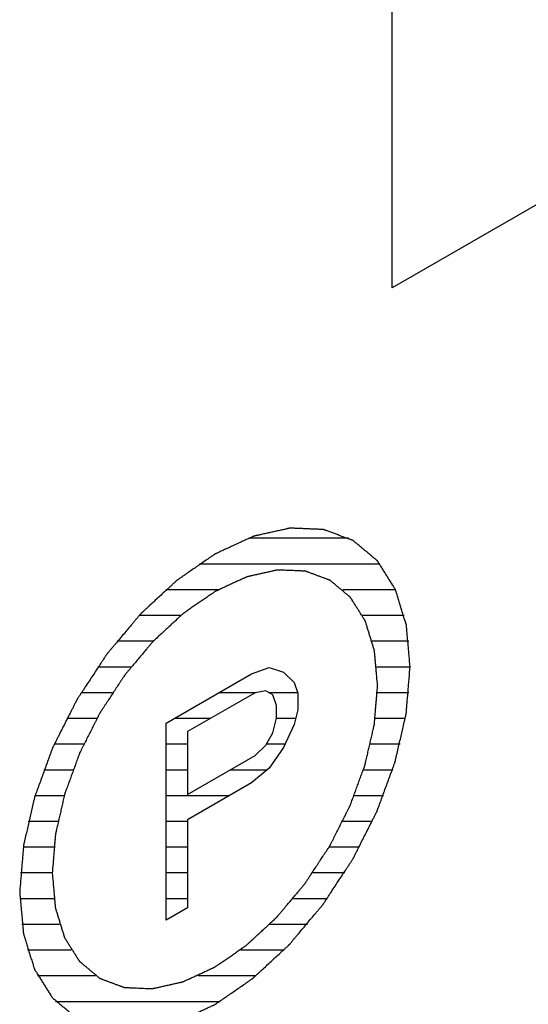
# Model space of a CAD drawing. Header units: millimetres. Extents: x 0 to 5600, y -1552 to 3960.
# Tile 125 of 199: x 4547 to 4558, y 2461 to 2483. Entities that reach past the tile are written whole.
import ezdxf

# ---------------------------------------------------------------- set-up
doc = ezdxf.new("R2010")
doc.units = ezdxf.units.MM
doc.header["$LTSCALE"] = 308
doc.layers.get('0').update_dxf_attribs({"linetype": 'CONTINUOUS'})
doc.layers.add('03___PRT_ALL_CURVES', color=7, linetype='CONTINUOUS')

msp = doc.modelspace()

# ---------------------------------------------------------------- linework, layer by layer
at = {"color": 2, "linetype": 'Continuous'}
for p, q in [((4551.524, 2471.47), (4553.69, 2471.47)), ((4550.452, 2470.91), (4554.374, 2470.91)), ((4549.726, 2470.35), (4550.872, 2470.35)), ((4553.566, 2470.35), (4554.712, 2470.35)), ((4549.147, 2469.79), (4550.054, 2469.79)), ((4553.996, 2469.79), (4554.903, 2469.79)), ((4548.661, 2469.23), (4549.454, 2469.23)), ((4554.209, 2469.23), (4555.002, 2469.23)), ((4548.243, 2468.67), (4548.969, 2468.67)), ((4554.306, 2468.67), (4555.031, 2468.67)), ((4547.881, 2468.11), (4548.565, 2468.11)), ((4550.879, 2468.11), (4551.686, 2468.11)), ((4551.957, 2468.11), (4552.584, 2468.11)), ((4554.322, 2468.11), (4555.005, 2468.11)), ((4547.568, 2467.55), (4548.224, 2467.55)), ((4549.909, 2467.55), (4550.699, 2467.55)), ((4552.125, 2467.55), (4552.546, 2467.55)), ((4554.274, 2467.55), (4554.93, 2467.55)), ((4547.298, 2466.99), (4547.938, 2466.99)), ((4549.728, 2466.99), (4550.192, 2466.99)), ((4551.909, 2466.99), (4552.316, 2466.99)), ((4554.172, 2466.99), (4554.812, 2466.99)), ((4547.069, 2466.43), (4547.702, 2466.43)), ((4549.728, 2466.43), (4550.192, 2466.43)), ((4551.129, 2466.43), (4551.934, 2466.43)), ((4554.02, 2466.43), (4554.653, 2466.43)), ((4546.88, 2465.87), (4547.514, 2465.87)), ((4549.728, 2465.87), (4551.107, 2465.87)), ((4553.82, 2465.87), (4554.454, 2465.87)), ((4546.731, 2465.31), (4547.375, 2465.31)), ((4549.728, 2465.31), (4550.192, 2465.31)), ((4553.572, 2465.31), (4554.215, 2465.31)), ((4546.624, 2464.75), (4547.286, 2464.75)), ((4549.728, 2464.75), (4550.192, 2464.75)), ((4553.273, 2464.75), (4553.935, 2464.75)), ((4546.561, 2464.19), (4547.253, 2464.19)), ((4549.728, 2464.19), (4550.192, 2464.19)), ((4552.917, 2464.19), (4553.61, 2464.19)), ((4546.548, 2463.63), (4547.288, 2463.63)), ((4549.728, 2463.63), (4550.192, 2463.63)), ((4552.495, 2463.63), (4553.235, 2463.63)), ((4546.593, 2463.07), (4547.409, 2463.07)), ((4551.985, 2463.07), (4552.801, 2463.07)), ((4546.712, 2462.51), (4547.662, 2462.51)), ((4551.345, 2462.51), (4552.295, 2462.51)), ((4546.933, 2461.95), (4548.193, 2461.95)), ((4550.426, 2461.95), (4551.686, 2461.95)), ((4547.327, 2461.39), (4550.904, 2461.39))]:
    msp.add_line(p, q, dxfattribs=at)
at = {"color": 7, "linetype": 'Continuous'}
for p, q in [((4551.584, 2468.517), (4551.971, 2468.649)), ((4551.971, 2468.649), (4552.28, 2468.554)), ((4549.728, 2467.445), (4551.584, 2468.517)), ((4552.28, 2468.554), (4552.512, 2468.323)), ((4552.512, 2468.323), (4552.59, 2468.094)), ((4551.662, 2468.105), (4550.192, 2467.257)), ((4551.894, 2468.148), (4551.662, 2468.105)), ((4552.048, 2468.055), (4551.894, 2468.148)), ((4552.126, 2467.826), (4552.048, 2468.055)), ((4552.59, 2468.094), (4552.59, 2467.729)), ((4552.126, 2467.552), (4552.126, 2467.826)), ((4552.59, 2467.729), (4552.512, 2467.411)), ((4552.048, 2467.234), (4552.126, 2467.552)), ((4549.728, 2463.158), (4549.728, 2467.445)), ((4552.512, 2467.411), (4552.28, 2466.912)), ((4550.192, 2467.257), (4550.192, 2465.889)), ((4551.894, 2466.962), (4552.048, 2467.234)), ((4551.662, 2466.737), (4551.894, 2466.962)), ((4552.28, 2466.912), (4551.971, 2466.46)), ((4550.192, 2465.889), (4551.662, 2466.737)), ((4551.971, 2466.46), (4551.584, 2466.145)), ((4551.584, 2466.145), (4550.192, 2465.341)), ((4550.192, 2465.341), (4550.192, 2463.426)), ((4550.192, 2463.426), (4549.728, 2463.158))]:
    msp.add_line(p, q, dxfattribs=at)
for points, knots in [([(4555.031, 2468.67), (4555.025, 2468.745), (4555.014, 2468.858), (4555.001, 2469.009), (4554.991, 2469.122), (4554.981, 2469.235), (4554.972, 2469.329), (4554.966, 2469.405), (4554.961, 2469.452), (4554.958, 2469.49), (4554.956, 2469.518), (4554.953, 2469.541), (4554.952, 2469.558), (4554.951, 2469.567), (4554.951, 2469.575), (4554.949, 2469.581), (4554.946, 2469.589), (4554.942, 2469.603), (4554.936, 2469.623), (4554.928, 2469.647), (4554.918, 2469.68), (4554.906, 2469.72), (4554.886, 2469.785), (4554.861, 2469.866), (4554.831, 2469.963), (4554.801, 2470.06), (4554.776, 2470.141), (4554.756, 2470.206), (4554.744, 2470.246), (4554.734, 2470.279), (4554.726, 2470.303), (4554.72, 2470.323), (4554.716, 2470.338), (4554.713, 2470.345), (4554.712, 2470.352), (4554.708, 2470.356), (4554.704, 2470.363), (4554.697, 2470.374), (4554.687, 2470.39), (4554.675, 2470.41), (4554.659, 2470.436), (4554.638, 2470.468), (4554.606, 2470.52), (4554.565, 2470.584), (4554.517, 2470.662), (4554.468, 2470.739), (4554.428, 2470.804), (4554.395, 2470.855), (4554.375, 2470.887), (4554.359, 2470.913), (4554.347, 2470.933), (4554.337, 2470.949), (4554.33, 2470.96), (4554.325, 2470.966), (4554.323, 2470.972), (4554.318, 2470.975), (4554.313, 2470.98), (4554.303, 2470.988), (4554.289, 2470.999), (4554.272, 2471.013), (4554.25, 2471.032), (4554.222, 2471.055), (4554.178, 2471.092), (4554.122, 2471.138), (4554.056, 2471.194), (4553.989, 2471.249), (4553.933, 2471.296), (4553.889, 2471.333), (4553.861, 2471.356), (4553.839, 2471.375), (4553.822, 2471.389), (4553.808, 2471.4), (4553.798, 2471.408), (4553.793, 2471.413), (4553.789, 2471.417), (4553.784, 2471.418), (4553.777, 2471.421), (4553.765, 2471.425), (4553.749, 2471.431), (4553.729, 2471.439), (4553.702, 2471.448), (4553.669, 2471.461), (4553.615, 2471.481), (4553.549, 2471.505), (4553.469, 2471.535), (4553.389, 2471.565), (4553.322, 2471.589), (4553.269, 2471.609), (4553.235, 2471.622), (4553.209, 2471.631), (4553.189, 2471.639), (4553.172, 2471.645), (4553.161, 2471.65), (4553.154, 2471.652), (4553.149, 2471.654), (4553.143, 2471.654), (4553.136, 2471.654), (4553.122, 2471.655), (4553.103, 2471.656), (4553.08, 2471.657), (4553.05, 2471.658), (4553.012, 2471.659), (4552.951, 2471.662), (4552.875, 2471.665), (4552.784, 2471.669), (4552.693, 2471.673), (4552.617, 2471.676), (4552.556, 2471.679), (4552.518, 2471.68), (4552.488, 2471.681), (4552.465, 2471.682), (4552.446, 2471.683), (4552.432, 2471.684), (4552.425, 2471.684), (4552.419, 2471.685), (4552.413, 2471.683), (4552.405, 2471.681), (4552.39, 2471.678), (4552.37, 2471.673), (4552.345, 2471.668), (4552.312, 2471.66), (4552.271, 2471.651), (4552.205, 2471.636), (4552.122, 2471.618), (4552.023, 2471.595), (4551.924, 2471.573), (4551.842, 2471.555), (4551.776, 2471.54), (4551.734, 2471.531), (4551.701, 2471.523), (4551.677, 2471.518), (4551.656, 2471.513), (4551.642, 2471.51), (4551.633, 2471.508), (4551.627, 2471.507), (4551.621, 2471.503), (4551.612, 2471.5), (4551.597, 2471.492), (4551.575, 2471.482), (4551.549, 2471.47), (4551.514, 2471.454), (4551.47, 2471.434), (4551.4, 2471.402), (4551.313, 2471.361), (4551.208, 2471.313), (4551.103, 2471.264), (4551.016, 2471.224), (4550.946, 2471.192), (4550.902, 2471.172), (4550.867, 2471.155), (4550.841, 2471.143), (4550.819, 2471.133), (4550.804, 2471.126), (4550.795, 2471.122), (4550.789, 2471.12), (4550.782, 2471.115), (4550.774, 2471.109), (4550.759, 2471.098), (4550.737, 2471.084), (4550.711, 2471.066), (4550.677, 2471.042), (4550.634, 2471.012), (4550.565, 2470.965), (4550.48, 2470.906), (4550.377, 2470.835), (4550.274, 2470.763), (4550.188, 2470.704), (4550.119, 2470.657), (4550.076, 2470.627), (4550.042, 2470.603), (4550.016, 2470.586), (4549.995, 2470.571), (4549.98, 2470.561), (4549.971, 2470.554), (4549.965, 2470.55), (4549.958, 2470.544), (4549.95, 2470.537), (4549.936, 2470.523), (4549.915, 2470.504), (4549.89, 2470.481), (4549.857, 2470.451), (4549.816, 2470.412), (4549.75, 2470.351), (4549.667, 2470.275), (4549.568, 2470.183), (4549.469, 2470.091), (4549.387, 2470.015), (4549.321, 2469.954), (4549.279, 2469.915), (4549.246, 2469.885), (4549.221, 2469.862), (4549.201, 2469.843), (4549.186, 2469.83), (4549.178, 2469.822), (4549.172, 2469.816), (4549.166, 2469.809), (4549.159, 2469.8), (4549.145, 2469.784), (4549.126, 2469.762), (4549.103, 2469.734), (4549.073, 2469.698), (4549.035, 2469.653), (4548.974, 2469.58), (4548.898, 2469.489), (4548.806, 2469.381), (4548.715, 2469.272), (4548.639, 2469.181), (4548.578, 2469.108), (4548.54, 2469.063), (4548.509, 2469.027), (4548.487, 2469), (4548.468, 2468.977), (4548.454, 2468.961), (4548.447, 2468.952), (4548.441, 2468.945), (4548.436, 2468.937), (4548.429, 2468.927), (4548.417, 2468.909), (4548.4, 2468.883), (4548.38, 2468.852), (4548.353, 2468.811), (4548.319, 2468.759), (4548.264, 2468.676), (4548.196, 2468.573), (4548.115, 2468.449), (4548.033, 2468.325), (4547.965, 2468.221), (4547.911, 2468.138), (4547.877, 2468.087), (4547.85, 2468.045), (4547.829, 2468.014), (4547.812, 2467.988), (4547.801, 2467.97), (4547.794, 2467.96), (4547.788, 2467.952), (4547.785, 2467.944), (4547.779, 2467.933), (4547.77, 2467.914), (4547.756, 2467.887), (4547.739, 2467.855), (4547.718, 2467.811), (4547.69, 2467.757), (4547.646, 2467.67), (4547.592, 2467.561), (4547.526, 2467.431), (4547.46, 2467.301), (4547.405, 2467.192), (4547.362, 2467.105), (4547.334, 2467.051), (4547.312, 2467.008), (4547.296, 2466.975), (4547.282, 2466.948), (4547.273, 2466.929), (4547.267, 2466.918), (4547.263, 2466.91), (4547.26, 2466.902), (4547.256, 2466.89), (4547.249, 2466.871), (4547.239, 2466.843), (4547.226, 2466.81), (4547.21, 2466.765), (4547.19, 2466.71), (4547.157, 2466.621), (4547.116, 2466.509), (4547.067, 2466.376), (4547.019, 2466.242), (4546.978, 2466.131), (4546.945, 2466.042), (4546.925, 2465.986), (4546.909, 2465.942), (4546.896, 2465.908), (4546.886, 2465.88), (4546.879, 2465.861), (4546.875, 2465.85), (4546.872, 2465.841), (4546.87, 2465.833), (4546.867, 2465.822), (4546.863, 2465.803), (4546.857, 2465.776), (4546.849, 2465.743), (4546.839, 2465.699), (4546.826, 2465.644), (4546.806, 2465.556), (4546.781, 2465.446), (4546.751, 2465.314), (4546.721, 2465.183), (4546.695, 2465.073), (4546.675, 2464.985), (4546.663, 2464.93), (4546.652, 2464.886), (4546.645, 2464.853), (4546.639, 2464.826), (4546.634, 2464.807), (4546.632, 2464.796), (4546.629, 2464.787), (4546.629, 2464.779), (4546.628, 2464.769), (4546.627, 2464.75), (4546.625, 2464.724), (4546.622, 2464.692), (4546.618, 2464.65), (4546.614, 2464.597), (4546.607, 2464.512), (4546.598, 2464.406), (4546.588, 2464.279), (4546.577, 2464.152), (4546.563, 2463.982), (4546.553, 2463.855), (4546.546, 2463.771)], [0, 0, 0, 0, 0.015625, 0.023438, 0.03125, 0.039062, 0.046875, 0.050781, 0.054688, 0.056641, 0.058594, 0.060547, 0.061523, 0.062012, 0.0625, 0.062988, 0.063477, 0.064453, 0.066406, 0.068359, 0.070312, 0.074219, 0.078125, 0.085938, 0.09375, 0.101562, 0.109375, 0.113281, 0.117188, 0.119141, 0.121094, 0.123047, 0.124023, 0.124512, 0.125, 0.125488, 0.125977, 0.126953, 0.128906, 0.130859, 0.132812, 0.136719, 0.140625, 0.148438, 0.15625, 0.164062, 0.171875, 0.175781, 0.179688, 0.181641, 0.183594, 0.185547, 0.186523, 0.187012, 0.1875, 0.187988, 0.188477, 0.189453, 0.191406, 0.193359, 0.195312, 0.199219, 0.203125, 0.210938, 0.21875, 0.226562, 0.234375, 0.238281, 0.242188, 0.244141, 0.246094, 0.248047, 0.249023, 0.249512, 0.25, 0.250488, 0.250977, 0.251953, 0.253906, 0.255859, 0.257812, 0.261719, 0.265625, 0.273438, 0.28125, 0.289062, 0.296875, 0.300781, 0.304688, 0.306641, 0.308594, 0.310547, 0.311523, 0.312012, 0.3125, 0.312988, 0.313477, 0.314453, 0.316406, 0.318359, 0.320312, 0.324219, 0.328125, 0.335938, 0.34375, 0.351562, 0.359375, 0.363281, 0.367188, 0.369141, 0.371094, 0.373047, 0.374023, 0.374512, 0.375, 0.375488, 0.375977, 0.376953, 0.378906, 0.380859, 0.382812, 0.386719, 0.390625, 0.398438, 0.40625, 0.414062, 0.421875, 0.425781, 0.429688, 0.431641, 0.433594, 0.435547, 0.436523, 0.437012, 0.4375, 0.437988, 0.438477, 0.439453, 0.441406, 0.443359, 0.445312, 0.449219, 0.453125, 0.460938, 0.46875, 0.476562, 0.484375, 0.488281, 0.492188, 0.494141, 0.496094, 0.498047, 0.499023, 0.499512, 0.5, 0.500488, 0.500977, 0.501953, 0.503906, 0.505859, 0.507812, 0.511719, 0.515625, 0.523438, 0.53125, 0.539062, 0.546875, 0.550781, 0.554688, 0.556641, 0.558594, 0.560547, 0.561523, 0.562012, 0.5625, 0.562988, 0.563477, 0.564453, 0.566406, 0.568359, 0.570312, 0.574219, 0.578125, 0.585938, 0.59375, 0.601562, 0.609375, 0.613281, 0.617188, 0.619141, 0.621094, 0.623047, 0.624023, 0.624512, 0.625, 0.625488, 0.625977, 0.626953, 0.628906, 0.630859, 0.632812, 0.636719, 0.640625, 0.648438, 0.65625, 0.664062, 0.671875, 0.675781, 0.679688, 0.681641, 0.683594, 0.685547, 0.686523, 0.687012, 0.6875, 0.687988, 0.688477, 0.689453, 0.691406, 0.693359, 0.695312, 0.699219, 0.703125, 0.710938, 0.71875, 0.726562, 0.734375, 0.738281, 0.742188, 0.744141, 0.746094, 0.748047, 0.749023, 0.749512, 0.75, 0.750488, 0.750977, 0.751953, 0.753906, 0.755859, 0.757812, 0.761719, 0.765625, 0.773438, 0.78125, 0.789062, 0.796875, 0.800781, 0.804688, 0.806641, 0.808594, 0.810547, 0.811523, 0.812012, 0.8125, 0.812988, 0.813477, 0.814453, 0.816406, 0.818359, 0.820312, 0.824219, 0.828125, 0.835938, 0.84375, 0.851562, 0.859375, 0.863281, 0.867188, 0.869141, 0.871094, 0.873047, 0.874023, 0.874512, 0.875, 0.875488, 0.875977, 0.876953, 0.878906, 0.880859, 0.882812, 0.886719, 0.890625, 0.898438, 0.90625, 0.914062, 0.921875, 0.925781, 0.929688, 0.931641, 0.933594, 0.935547, 0.936523, 0.937012, 0.9375, 0.937988, 0.938477, 0.939453, 0.941406, 0.943359, 0.945312, 0.949219, 0.953125, 0.960938, 0.96875, 0.976562, 0.984375, 1, 1, 1, 1]), ([(4554.324, 2468.261), (4554.319, 2468.324), (4554.31, 2468.418), (4554.299, 2468.544), (4554.291, 2468.638), (4554.282, 2468.733), (4554.275, 2468.811), (4554.269, 2468.874), (4554.266, 2468.913), (4554.263, 2468.945), (4554.261, 2468.968), (4554.259, 2468.988), (4554.258, 2469.002), (4554.257, 2469.009), (4554.257, 2469.016), (4554.255, 2469.02), (4554.253, 2469.027), (4554.25, 2469.039), (4554.244, 2469.056), (4554.238, 2469.076), (4554.23, 2469.103), (4554.219, 2469.137), (4554.203, 2469.191), (4554.182, 2469.258), (4554.157, 2469.339), (4554.132, 2469.42), (4554.111, 2469.488), (4554.095, 2469.542), (4554.084, 2469.575), (4554.076, 2469.602), (4554.07, 2469.623), (4554.065, 2469.639), (4554.061, 2469.651), (4554.059, 2469.658), (4554.058, 2469.663), (4554.055, 2469.667), (4554.052, 2469.673), (4554.046, 2469.682), (4554.037, 2469.695), (4554.027, 2469.711), (4554.014, 2469.733), (4553.997, 2469.76), (4553.97, 2469.803), (4553.936, 2469.857), (4553.895, 2469.921), (4553.855, 2469.986), (4553.821, 2470.04), (4553.794, 2470.083), (4553.777, 2470.11), (4553.764, 2470.131), (4553.754, 2470.147), (4553.745, 2470.161), (4553.739, 2470.17), (4553.736, 2470.175), (4553.734, 2470.18), (4553.73, 2470.182), (4553.725, 2470.186), (4553.717, 2470.193), (4553.706, 2470.203), (4553.692, 2470.214), (4553.673, 2470.23), (4553.65, 2470.249), (4553.613, 2470.28), (4553.567, 2470.319), (4553.511, 2470.365), (4553.455, 2470.411), (4553.409, 2470.45), (4553.372, 2470.481), (4553.349, 2470.5), (4553.33, 2470.516), (4553.316, 2470.527), (4553.305, 2470.537), (4553.297, 2470.544), (4553.292, 2470.547), (4553.289, 2470.551), (4553.284, 2470.552), (4553.279, 2470.554), (4553.269, 2470.557), (4553.255, 2470.563), (4553.239, 2470.569), (4553.216, 2470.577), (4553.189, 2470.587), (4553.144, 2470.604), (4553.089, 2470.624), (4553.022, 2470.649), (4552.955, 2470.674), (4552.9, 2470.695), (4552.855, 2470.711), (4552.828, 2470.721), (4552.805, 2470.73), (4552.789, 2470.736), (4552.775, 2470.741), (4552.765, 2470.745), (4552.76, 2470.747), (4552.756, 2470.749), (4552.751, 2470.748), (4552.744, 2470.749), (4552.733, 2470.749), (4552.717, 2470.75), (4552.698, 2470.751), (4552.673, 2470.752), (4552.641, 2470.753), (4552.591, 2470.755), (4552.527, 2470.758), (4552.451, 2470.761), (4552.375, 2470.764), (4552.312, 2470.767), (4552.261, 2470.769), (4552.23, 2470.77), (4552.204, 2470.771), (4552.185, 2470.772), (4552.17, 2470.773), (4552.158, 2470.773), (4552.152, 2470.773), (4552.147, 2470.774), (4552.142, 2470.772), (4552.135, 2470.771), (4552.123, 2470.768), (4552.106, 2470.764), (4552.086, 2470.76), (4552.058, 2470.754), (4552.024, 2470.746), (4551.969, 2470.733), (4551.9, 2470.718), (4551.817, 2470.7), (4551.735, 2470.681), (4551.666, 2470.666), (4551.611, 2470.653), (4551.577, 2470.646), (4551.549, 2470.639), (4551.529, 2470.635), (4551.512, 2470.631), (4551.5, 2470.628), (4551.493, 2470.627), (4551.488, 2470.626), (4551.482, 2470.623), (4551.475, 2470.62), (4551.462, 2470.614), (4551.444, 2470.605), (4551.422, 2470.595), (4551.393, 2470.582), (4551.356, 2470.565), (4551.298, 2470.538), (4551.225, 2470.504), (4551.138, 2470.464), (4551.051, 2470.424), (4550.978, 2470.39), (4550.92, 2470.363), (4550.883, 2470.346), (4550.854, 2470.333), (4550.832, 2470.323), (4550.814, 2470.314), (4550.801, 2470.309), (4550.794, 2470.305), (4550.789, 2470.303), (4550.783, 2470.299), (4550.776, 2470.294), (4550.764, 2470.285), (4550.746, 2470.273), (4550.724, 2470.258), (4550.696, 2470.238), (4550.66, 2470.214), (4550.603, 2470.174), (4550.531, 2470.125), (4550.445, 2470.066), (4550.359, 2470.006), (4550.288, 2469.957), (4550.231, 2469.917), (4550.195, 2469.893), (4550.166, 2469.873), (4550.145, 2469.858), (4550.127, 2469.846), (4550.114, 2469.837), (4550.107, 2469.832), (4550.102, 2469.829), (4550.097, 2469.824), (4550.09, 2469.817), (4550.078, 2469.806), (4550.061, 2469.79), (4550.04, 2469.771), (4550.013, 2469.746), (4549.978, 2469.714), (4549.923, 2469.663), (4549.854, 2469.599), (4549.772, 2469.523), (4549.689, 2469.446), (4549.62, 2469.382), (4549.565, 2469.331), (4549.524, 2469.293), (4549.49, 2469.261), (4549.465, 2469.239), (4549.452, 2469.226), (4549.441, 2469.217), (4549.432, 2469.205), (4549.419, 2469.19), (4549.397, 2469.164), (4549.365, 2469.126), (4549.327, 2469.081), (4549.276, 2469.02), (4549.213, 2468.945), (4549.137, 2468.854), (4549.061, 2468.763), (4548.997, 2468.688), (4548.946, 2468.627), (4548.908, 2468.582), (4548.877, 2468.544), (4548.854, 2468.517), (4548.842, 2468.502), (4548.832, 2468.491), (4548.824, 2468.478), (4548.812, 2468.461), (4548.793, 2468.431), (4548.764, 2468.388), (4548.73, 2468.336), (4548.685, 2468.267), (4548.628, 2468.181), (4548.56, 2468.077), (4548.492, 2467.974), (4548.436, 2467.888), (4548.391, 2467.819), (4548.357, 2467.767), (4548.328, 2467.724), (4548.308, 2467.694), (4548.297, 2467.676), (4548.288, 2467.664), (4548.282, 2467.65), (4548.273, 2467.632), (4548.257, 2467.6), (4548.234, 2467.555), (4548.207, 2467.501), (4548.17, 2467.428), (4548.124, 2467.338), (4548.07, 2467.229), (4548.015, 2467.121), (4547.969, 2467.03), (4547.933, 2466.958), (4547.905, 2466.904), (4547.883, 2466.858), (4547.867, 2466.827), (4547.858, 2466.809), (4547.85, 2466.795), (4547.846, 2466.781), (4547.839, 2466.763), (4547.827, 2466.73), (4547.81, 2466.684), (4547.79, 2466.628), (4547.762, 2466.554), (4547.728, 2466.461), (4547.688, 2466.35), (4547.647, 2466.238), (4547.613, 2466.146), (4547.586, 2466.072), (4547.565, 2466.016), (4547.548, 2465.969), (4547.536, 2465.937), (4547.53, 2465.918), (4547.524, 2465.904), (4547.522, 2465.891), (4547.517, 2465.873), (4547.51, 2465.841), (4547.499, 2465.795), (4547.487, 2465.74), (4547.47, 2465.667), (4547.449, 2465.575), (4547.424, 2465.465), (4547.399, 2465.356), (4547.378, 2465.264), (4547.361, 2465.191), (4547.35, 2465.145), (4547.342, 2465.108), (4547.336, 2465.081), (4547.33, 2465.058), (4547.327, 2465.042), (4547.325, 2465.033), (4547.323, 2465.026), (4547.322, 2465.02), (4547.322, 2465.011), (4547.32, 2464.995), (4547.319, 2464.973), (4547.316, 2464.947), (4547.313, 2464.911), (4547.31, 2464.867), (4547.304, 2464.797), (4547.297, 2464.708), (4547.288, 2464.603), (4547.279, 2464.497), (4547.268, 2464.355), (4547.259, 2464.25), (4547.253, 2464.179)], [0, 0, 0, 0, 0.015625, 0.023438, 0.03125, 0.039062, 0.046875, 0.050781, 0.054688, 0.056641, 0.058594, 0.060547, 0.061523, 0.062012, 0.0625, 0.062988, 0.063477, 0.064453, 0.066406, 0.068359, 0.070312, 0.074219, 0.078125, 0.085938, 0.09375, 0.101562, 0.109375, 0.113281, 0.117188, 0.119141, 0.121094, 0.123047, 0.124023, 0.124512, 0.125, 0.125488, 0.125977, 0.126953, 0.128906, 0.130859, 0.132812, 0.136719, 0.140625, 0.148438, 0.15625, 0.164062, 0.171875, 0.175781, 0.179688, 0.181641, 0.183594, 0.185547, 0.186523, 0.187012, 0.1875, 0.187988, 0.188477, 0.189453, 0.191406, 0.193359, 0.195312, 0.199219, 0.203125, 0.210938, 0.21875, 0.226562, 0.234375, 0.238281, 0.242188, 0.244141, 0.246094, 0.248047, 0.249023, 0.249512, 0.25, 0.250488, 0.250977, 0.251953, 0.253906, 0.255859, 0.257812, 0.261719, 0.265625, 0.273438, 0.28125, 0.289062, 0.296875, 0.300781, 0.304688, 0.306641, 0.308594, 0.310547, 0.311523, 0.312012, 0.3125, 0.312988, 0.313477, 0.314453, 0.316406, 0.318359, 0.320312, 0.324219, 0.328125, 0.335938, 0.34375, 0.351562, 0.359375, 0.363281, 0.367188, 0.369141, 0.371094, 0.373047, 0.374023, 0.374512, 0.375, 0.375488, 0.375977, 0.376953, 0.378906, 0.380859, 0.382812, 0.386719, 0.390625, 0.398438, 0.40625, 0.414062, 0.421875, 0.425781, 0.429688, 0.431641, 0.433594, 0.435547, 0.436523, 0.437012, 0.4375, 0.437988, 0.438477, 0.439453, 0.441406, 0.443359, 0.445312, 0.449219, 0.453125, 0.460938, 0.46875, 0.476562, 0.484375, 0.488281, 0.492188, 0.494141, 0.496094, 0.498047, 0.499023, 0.499512, 0.5, 0.500488, 0.500977, 0.501953, 0.503906, 0.505859, 0.507812, 0.511719, 0.515625, 0.523438, 0.53125, 0.539062, 0.546875, 0.550781, 0.554688, 0.556641, 0.558594, 0.560547, 0.561523, 0.562012, 0.5625, 0.562988, 0.563477, 0.564453, 0.566406, 0.568359, 0.570312, 0.574219, 0.578125, 0.585938, 0.59375, 0.601562, 0.609375, 0.613281, 0.617188, 0.621094, 0.623047, 0.624023, 0.625, 0.625977, 0.626953, 0.628906, 0.632812, 0.636719, 0.640625, 0.648438, 0.65625, 0.664062, 0.671875, 0.675781, 0.679688, 0.683594, 0.685547, 0.686523, 0.6875, 0.688477, 0.689453, 0.691406, 0.695312, 0.699219, 0.703125, 0.710938, 0.71875, 0.726562, 0.734375, 0.738281, 0.742188, 0.746094, 0.748047, 0.749023, 0.75, 0.750977, 0.751953, 0.753906, 0.757812, 0.761719, 0.765625, 0.773438, 0.78125, 0.789062, 0.796875, 0.800781, 0.804688, 0.808594, 0.810547, 0.811523, 0.8125, 0.813477, 0.814453, 0.816406, 0.820312, 0.824219, 0.828125, 0.835938, 0.84375, 0.851562, 0.859375, 0.863281, 0.867188, 0.871094, 0.873047, 0.874023, 0.875, 0.875977, 0.876953, 0.878906, 0.882812, 0.886719, 0.890625, 0.898438, 0.90625, 0.914062, 0.921875, 0.925781, 0.929688, 0.931641, 0.933594, 0.935547, 0.936523, 0.937012, 0.9375, 0.937988, 0.938477, 0.939453, 0.941406, 0.943359, 0.945312, 0.949219, 0.953125, 0.960938, 0.96875, 0.976562, 0.984375, 1, 1, 1, 1]), ([(4546.546, 2463.771), (4546.553, 2463.695), (4546.563, 2463.582), (4546.576, 2463.431), (4546.586, 2463.318), (4546.597, 2463.205), (4546.605, 2463.111), (4546.612, 2463.035), (4546.616, 2462.988), (4546.619, 2462.951), (4546.622, 2462.922), (4546.624, 2462.899), (4546.625, 2462.882), (4546.626, 2462.873), (4546.627, 2462.865), (4546.629, 2462.86), (4546.631, 2462.852), (4546.636, 2462.837), (4546.642, 2462.817), (4546.649, 2462.793), (4546.659, 2462.761), (4546.672, 2462.72), (4546.692, 2462.655), (4546.717, 2462.574), (4546.747, 2462.477), (4546.776, 2462.38), (4546.801, 2462.299), (4546.821, 2462.234), (4546.834, 2462.194), (4546.844, 2462.161), (4546.851, 2462.137), (4546.857, 2462.117), (4546.862, 2462.103), (4546.864, 2462.095), (4546.866, 2462.088), (4546.869, 2462.084), (4546.873, 2462.077), (4546.88, 2462.066), (4546.89, 2462.05), (4546.903, 2462.031), (4546.919, 2462.005), (4546.939, 2461.972), (4546.971, 2461.921), (4547.012, 2461.856), (4547.061, 2461.779), (4547.109, 2461.701), (4547.15, 2461.637), (4547.182, 2461.585), (4547.202, 2461.553), (4547.218, 2461.527), (4547.231, 2461.508), (4547.241, 2461.491), (4547.248, 2461.48), (4547.252, 2461.474), (4547.255, 2461.468), (4547.259, 2461.465), (4547.265, 2461.461), (4547.274, 2461.453), (4547.288, 2461.441), (4547.305, 2461.427), (4547.327, 2461.409), (4547.355, 2461.385), (4547.399, 2461.348), (4547.455, 2461.302), (4547.522, 2461.246), (4547.589, 2461.191), (4547.644, 2461.144), (4547.689, 2461.107), (4547.716, 2461.084), (4547.739, 2461.066), (4547.755, 2461.052), (4547.769, 2461.04), (4547.779, 2461.032), (4547.785, 2461.028), (4547.788, 2461.024), (4547.794, 2461.022), (4547.8, 2461.02), (4547.812, 2461.015), (4547.829, 2461.009), (4547.849, 2461.002), (4547.875, 2460.992), (4547.909, 2460.979), (4547.962, 2460.96), (4548.029, 2460.935), (4548.109, 2460.905), (4548.189, 2460.876), (4548.255, 2460.851), (4548.309, 2460.831), (4548.342, 2460.819), (4548.369, 2460.809), (4548.389, 2460.801), (4548.405, 2460.795), (4548.417, 2460.791), (4548.424, 2460.788), (4548.428, 2460.786), (4548.434, 2460.786), (4548.442, 2460.786), (4548.455, 2460.785), (4548.474, 2460.785), (4548.497, 2460.784), (4548.527, 2460.782), (4548.565, 2460.781), (4548.626, 2460.778), (4548.702, 2460.775), (4548.793, 2460.771), (4548.885, 2460.767), (4548.961, 2460.764), (4549.021, 2460.762), (4549.059, 2460.76), (4549.09, 2460.759), (4549.113, 2460.758), (4549.132, 2460.757), (4549.145, 2460.756), (4549.153, 2460.756), (4549.158, 2460.756), (4549.164, 2460.758), (4549.173, 2460.759), (4549.187, 2460.763), (4549.208, 2460.767), (4549.232, 2460.773), (4549.265, 2460.78), (4549.307, 2460.789), (4549.373, 2460.804), (4549.455, 2460.823), (4549.554, 2460.845), (4549.653, 2460.867), (4549.736, 2460.886), (4549.802, 2460.9), (4549.843, 2460.91), (4549.876, 2460.917), (4549.901, 2460.922), (4549.921, 2460.927), (4549.936, 2460.93), (4549.944, 2460.932), (4549.95, 2460.933), (4549.957, 2460.937), (4549.965, 2460.941), (4549.981, 2460.948), (4550.003, 2460.958), (4550.029, 2460.97), (4550.064, 2460.986), (4550.107, 2461.006), (4550.177, 2461.039), (4550.265, 2461.079), (4550.369, 2461.127), (4550.474, 2461.176), (4550.562, 2461.216), (4550.631, 2461.248), (4550.675, 2461.269), (4550.71, 2461.285), (4550.736, 2461.297), (4550.758, 2461.307), (4550.773, 2461.314), (4550.782, 2461.318), (4550.789, 2461.321), (4550.795, 2461.326), (4550.804, 2461.331), (4550.819, 2461.342), (4550.84, 2461.357), (4550.866, 2461.374), (4550.9, 2461.398), (4550.943, 2461.428), (4551.012, 2461.475), (4551.098, 2461.535), (4551.201, 2461.606), (4551.304, 2461.677), (4551.39, 2461.736), (4551.458, 2461.783), (4551.501, 2461.813), (4551.535, 2461.837), (4551.561, 2461.855), (4551.583, 2461.869), (4551.598, 2461.88), (4551.606, 2461.886), (4551.613, 2461.89), (4551.619, 2461.896), (4551.627, 2461.904), (4551.642, 2461.917), (4551.662, 2461.936), (4551.687, 2461.959), (4551.72, 2461.99), (4551.761, 2462.028), (4551.827, 2462.089), (4551.91, 2462.165), (4552.009, 2462.257), (4552.108, 2462.349), (4552.191, 2462.425), (4552.257, 2462.487), (4552.298, 2462.525), (4552.331, 2462.555), (4552.356, 2462.578), (4552.377, 2462.597), (4552.391, 2462.611), (4552.399, 2462.619), (4552.406, 2462.624), (4552.411, 2462.631), (4552.419, 2462.64), (4552.432, 2462.656), (4552.451, 2462.679), (4552.474, 2462.706), (4552.504, 2462.742), (4552.542, 2462.787), (4552.603, 2462.86), (4552.68, 2462.951), (4552.771, 2463.06), (4552.862, 2463.169), (4552.939, 2463.259), (4552.999, 2463.332), (4553.038, 2463.377), (4553.068, 2463.414), (4553.091, 2463.441), (4553.11, 2463.463), (4553.123, 2463.479), (4553.131, 2463.488), (4553.137, 2463.495), (4553.142, 2463.503), (4553.148, 2463.513), (4553.16, 2463.531), (4553.177, 2463.557), (4553.198, 2463.588), (4553.225, 2463.63), (4553.259, 2463.681), (4553.313, 2463.764), (4553.381, 2463.867), (4553.463, 2463.992), (4553.544, 2464.116), (4553.612, 2464.219), (4553.666, 2464.302), (4553.7, 2464.354), (4553.728, 2464.395), (4553.748, 2464.426), (4553.765, 2464.452), (4553.777, 2464.47), (4553.783, 2464.48), (4553.789, 2464.488), (4553.793, 2464.496), (4553.798, 2464.507), (4553.808, 2464.526), (4553.822, 2464.553), (4553.838, 2464.586), (4553.86, 2464.629), (4553.887, 2464.683), (4553.931, 2464.77), (4553.986, 2464.879), (4554.051, 2465.009), (4554.117, 2465.139), (4554.172, 2465.248), (4554.216, 2465.335), (4554.243, 2465.389), (4554.265, 2465.433), (4554.281, 2465.465), (4554.295, 2465.492), (4554.305, 2465.511), (4554.31, 2465.522), (4554.315, 2465.53), (4554.317, 2465.539), (4554.321, 2465.55), (4554.328, 2465.569), (4554.339, 2465.597), (4554.351, 2465.63), (4554.367, 2465.675), (4554.388, 2465.731), (4554.42, 2465.82), (4554.461, 2465.931), (4554.51, 2466.065), (4554.559, 2466.198), (4554.6, 2466.309), (4554.632, 2466.398), (4554.653, 2466.454), (4554.669, 2466.499), (4554.681, 2466.532), (4554.691, 2466.56), (4554.698, 2466.579), (4554.702, 2466.59), (4554.706, 2466.599), (4554.707, 2466.607), (4554.71, 2466.618), (4554.714, 2466.637), (4554.721, 2466.665), (4554.728, 2466.698), (4554.738, 2466.742), (4554.751, 2466.796), (4554.771, 2466.884), (4554.796, 2466.994), (4554.827, 2467.126), (4554.857, 2467.258), (4554.882, 2467.367), (4554.902, 2467.455), (4554.915, 2467.51), (4554.925, 2467.554), (4554.932, 2467.587), (4554.939, 2467.615), (4554.943, 2467.634), (4554.946, 2467.645), (4554.948, 2467.653), (4554.948, 2467.661), (4554.949, 2467.671), (4554.951, 2467.69), (4554.953, 2467.716), (4554.955, 2467.748), (4554.959, 2467.791), (4554.963, 2467.844), (4554.97, 2467.928), (4554.979, 2468.034), (4554.989, 2468.161), (4555, 2468.288), (4555.014, 2468.458), (4555.024, 2468.585), (4555.031, 2468.67)], [0, 0, 0, 0, 0.015625, 0.023438, 0.03125, 0.039062, 0.046875, 0.050781, 0.054688, 0.056641, 0.058594, 0.060547, 0.061523, 0.062012, 0.0625, 0.062988, 0.063477, 0.064453, 0.066406, 0.068359, 0.070312, 0.074219, 0.078125, 0.085938, 0.09375, 0.101562, 0.109375, 0.113281, 0.117188, 0.119141, 0.121094, 0.123047, 0.124023, 0.124512, 0.125, 0.125488, 0.125977, 0.126953, 0.128906, 0.130859, 0.132812, 0.136719, 0.140625, 0.148438, 0.15625, 0.164062, 0.171875, 0.175781, 0.179688, 0.181641, 0.183594, 0.185547, 0.186523, 0.187012, 0.1875, 0.187988, 0.188477, 0.189453, 0.191406, 0.193359, 0.195312, 0.199219, 0.203125, 0.210938, 0.21875, 0.226562, 0.234375, 0.238281, 0.242188, 0.244141, 0.246094, 0.248047, 0.249023, 0.249512, 0.25, 0.250488, 0.250977, 0.251953, 0.253906, 0.255859, 0.257812, 0.261719, 0.265625, 0.273438, 0.28125, 0.289062, 0.296875, 0.300781, 0.304688, 0.306641, 0.308594, 0.310547, 0.311523, 0.312012, 0.3125, 0.312988, 0.313477, 0.314453, 0.316406, 0.318359, 0.320312, 0.324219, 0.328125, 0.335938, 0.34375, 0.351562, 0.359375, 0.363281, 0.367188, 0.369141, 0.371094, 0.373047, 0.374023, 0.374512, 0.375, 0.375488, 0.375977, 0.376953, 0.378906, 0.380859, 0.382812, 0.386719, 0.390625, 0.398438, 0.40625, 0.414062, 0.421875, 0.425781, 0.429688, 0.431641, 0.433594, 0.435547, 0.436523, 0.437012, 0.4375, 0.437988, 0.438477, 0.439453, 0.441406, 0.443359, 0.445312, 0.449219, 0.453125, 0.460938, 0.46875, 0.476562, 0.484375, 0.488281, 0.492188, 0.494141, 0.496094, 0.498047, 0.499023, 0.499512, 0.5, 0.500488, 0.500977, 0.501953, 0.503906, 0.505859, 0.507812, 0.511719, 0.515625, 0.523438, 0.53125, 0.539062, 0.546875, 0.550781, 0.554688, 0.556641, 0.558594, 0.560547, 0.561523, 0.562012, 0.5625, 0.562988, 0.563477, 0.564453, 0.566406, 0.568359, 0.570312, 0.574219, 0.578125, 0.585938, 0.59375, 0.601562, 0.609375, 0.613281, 0.617188, 0.619141, 0.621094, 0.623047, 0.624023, 0.624512, 0.625, 0.625488, 0.625977, 0.626953, 0.628906, 0.630859, 0.632812, 0.636719, 0.640625, 0.648438, 0.65625, 0.664062, 0.671875, 0.675781, 0.679688, 0.681641, 0.683594, 0.685547, 0.686523, 0.687012, 0.6875, 0.687988, 0.688477, 0.689453, 0.691406, 0.693359, 0.695312, 0.699219, 0.703125, 0.710938, 0.71875, 0.726562, 0.734375, 0.738281, 0.742188, 0.744141, 0.746094, 0.748047, 0.749023, 0.749512, 0.75, 0.750488, 0.750977, 0.751953, 0.753906, 0.755859, 0.757812, 0.761719, 0.765625, 0.773438, 0.78125, 0.789062, 0.796875, 0.800781, 0.804688, 0.806641, 0.808594, 0.810547, 0.811523, 0.812012, 0.8125, 0.812988, 0.813477, 0.814453, 0.816406, 0.818359, 0.820312, 0.824219, 0.828125, 0.835938, 0.84375, 0.851562, 0.859375, 0.863281, 0.867188, 0.869141, 0.871094, 0.873047, 0.874023, 0.874512, 0.875, 0.875488, 0.875977, 0.876953, 0.878906, 0.880859, 0.882812, 0.886719, 0.890625, 0.898438, 0.90625, 0.914062, 0.921875, 0.925781, 0.929688, 0.931641, 0.933594, 0.935547, 0.936523, 0.937012, 0.9375, 0.937988, 0.938477, 0.939453, 0.941406, 0.943359, 0.945312, 0.949219, 0.953125, 0.960938, 0.96875, 0.976562, 0.984375, 1, 1, 1, 1]), ([(4547.253, 2464.179), (4547.259, 2464.116), (4547.267, 2464.022), (4547.278, 2463.896), (4547.287, 2463.802), (4547.295, 2463.708), (4547.302, 2463.629), (4547.308, 2463.566), (4547.311, 2463.527), (4547.314, 2463.496), (4547.316, 2463.472), (4547.318, 2463.452), (4547.319, 2463.439), (4547.32, 2463.431), (4547.32, 2463.425), (4547.322, 2463.42), (4547.324, 2463.413), (4547.328, 2463.401), (4547.333, 2463.384), (4547.339, 2463.364), (4547.347, 2463.337), (4547.358, 2463.303), (4547.375, 2463.249), (4547.395, 2463.182), (4547.42, 2463.101), (4547.445, 2463.02), (4547.466, 2462.953), (4547.483, 2462.899), (4547.493, 2462.865), (4547.501, 2462.838), (4547.507, 2462.818), (4547.513, 2462.801), (4547.516, 2462.789), (4547.518, 2462.782), (4547.52, 2462.777), (4547.523, 2462.773), (4547.526, 2462.768), (4547.532, 2462.758), (4547.54, 2462.745), (4547.55, 2462.729), (4547.564, 2462.707), (4547.581, 2462.68), (4547.608, 2462.637), (4547.641, 2462.584), (4547.682, 2462.519), (4547.722, 2462.454), (4547.756, 2462.401), (4547.783, 2462.358), (4547.8, 2462.331), (4547.814, 2462.309), (4547.824, 2462.293), (4547.832, 2462.28), (4547.838, 2462.27), (4547.841, 2462.265), (4547.844, 2462.26), (4547.847, 2462.258), (4547.852, 2462.254), (4547.86, 2462.247), (4547.872, 2462.238), (4547.886, 2462.226), (4547.904, 2462.211), (4547.927, 2462.191), (4547.964, 2462.16), (4548.011, 2462.122), (4548.066, 2462.075), (4548.122, 2462.029), (4548.168, 2461.99), (4548.205, 2461.96), (4548.228, 2461.94), (4548.247, 2461.925), (4548.261, 2461.913), (4548.272, 2461.904), (4548.281, 2461.897), (4548.285, 2461.893), (4548.288, 2461.89), (4548.293, 2461.889), (4548.298, 2461.886), (4548.308, 2461.883), (4548.322, 2461.878), (4548.339, 2461.871), (4548.361, 2461.863), (4548.389, 2461.853), (4548.433, 2461.836), (4548.489, 2461.816), (4548.555, 2461.791), (4548.622, 2461.766), (4548.677, 2461.746), (4548.722, 2461.729), (4548.75, 2461.719), (4548.772, 2461.711), (4548.789, 2461.704), (4548.802, 2461.699), (4548.812, 2461.696), (4548.818, 2461.694), (4548.822, 2461.692), (4548.827, 2461.692), (4548.833, 2461.692), (4548.844, 2461.691), (4548.86, 2461.691), (4548.879, 2461.69), (4548.904, 2461.689), (4548.936, 2461.687), (4548.987, 2461.685), (4549.05, 2461.683), (4549.126, 2461.679), (4549.202, 2461.676), (4549.265, 2461.674), (4549.316, 2461.671), (4549.348, 2461.67), (4549.373, 2461.669), (4549.392, 2461.668), (4549.408, 2461.668), (4549.419, 2461.667), (4549.425, 2461.667), (4549.43, 2461.666), (4549.435, 2461.668), (4549.442, 2461.669), (4549.454, 2461.672), (4549.471, 2461.676), (4549.492, 2461.681), (4549.519, 2461.687), (4549.554, 2461.694), (4549.609, 2461.707), (4549.677, 2461.722), (4549.76, 2461.741), (4549.842, 2461.759), (4549.911, 2461.775), (4549.966, 2461.787), (4550.001, 2461.795), (4550.028, 2461.801), (4550.049, 2461.805), (4550.066, 2461.809), (4550.078, 2461.812), (4550.085, 2461.814), (4550.09, 2461.814), (4550.095, 2461.817), (4550.103, 2461.821), (4550.115, 2461.827), (4550.134, 2461.835), (4550.155, 2461.845), (4550.184, 2461.858), (4550.221, 2461.875), (4550.279, 2461.902), (4550.352, 2461.936), (4550.439, 2461.976), (4550.527, 2462.017), (4550.599, 2462.05), (4550.658, 2462.077), (4550.694, 2462.094), (4550.723, 2462.107), (4550.745, 2462.117), (4550.763, 2462.126), (4550.776, 2462.132), (4550.783, 2462.135), (4550.789, 2462.137), (4550.794, 2462.141), (4550.801, 2462.146), (4550.814, 2462.155), (4550.832, 2462.167), (4550.853, 2462.182), (4550.882, 2462.202), (4550.917, 2462.227), (4550.975, 2462.266), (4551.046, 2462.315), (4551.132, 2462.375), (4551.218, 2462.434), (4551.289, 2462.483), (4551.347, 2462.523), (4551.382, 2462.548), (4551.411, 2462.567), (4551.432, 2462.582), (4551.45, 2462.595), (4551.463, 2462.603), (4551.47, 2462.608), (4551.475, 2462.612), (4551.481, 2462.617), (4551.487, 2462.623), (4551.499, 2462.634), (4551.517, 2462.65), (4551.537, 2462.669), (4551.565, 2462.695), (4551.599, 2462.727), (4551.654, 2462.778), (4551.723, 2462.841), (4551.806, 2462.918), (4551.888, 2462.994), (4551.957, 2463.058), (4552.012, 2463.109), (4552.053, 2463.147), (4552.088, 2463.179), (4552.112, 2463.201), (4552.126, 2463.214), (4552.136, 2463.223), (4552.145, 2463.235), (4552.158, 2463.25), (4552.18, 2463.276), (4552.212, 2463.314), (4552.25, 2463.36), (4552.301, 2463.42), (4552.364, 2463.496), (4552.441, 2463.586), (4552.517, 2463.677), (4552.58, 2463.753), (4552.631, 2463.813), (4552.669, 2463.859), (4552.701, 2463.896), (4552.723, 2463.923), (4552.736, 2463.938), (4552.746, 2463.949), (4552.754, 2463.962), (4552.765, 2463.979), (4552.785, 2464.01), (4552.813, 2464.053), (4552.847, 2464.104), (4552.892, 2464.173), (4552.949, 2464.26), (4553.017, 2464.363), (4553.085, 2464.466), (4553.141, 2464.553), (4553.187, 2464.622), (4553.221, 2464.673), (4553.249, 2464.716), (4553.269, 2464.747), (4553.28, 2464.764), (4553.289, 2464.777), (4553.295, 2464.79), (4553.305, 2464.808), (4553.321, 2464.84), (4553.343, 2464.885), (4553.371, 2464.94), (4553.407, 2465.012), (4553.453, 2465.102), (4553.508, 2465.211), (4553.562, 2465.32), (4553.608, 2465.41), (4553.645, 2465.482), (4553.672, 2465.537), (4553.695, 2465.582), (4553.711, 2465.614), (4553.72, 2465.632), (4553.727, 2465.645), (4553.732, 2465.659), (4553.739, 2465.678), (4553.75, 2465.71), (4553.767, 2465.757), (4553.788, 2465.812), (4553.815, 2465.886), (4553.849, 2465.979), (4553.89, 2466.09), (4553.93, 2466.202), (4553.964, 2466.295), (4553.992, 2466.369), (4554.012, 2466.424), (4554.029, 2466.471), (4554.041, 2466.503), (4554.047, 2466.522), (4554.053, 2466.536), (4554.056, 2466.549), (4554.06, 2466.568), (4554.067, 2466.6), (4554.078, 2466.646), (4554.091, 2466.7), (4554.107, 2466.774), (4554.128, 2466.865), (4554.154, 2466.975), (4554.179, 2467.085), (4554.2, 2467.176), (4554.217, 2467.249), (4554.227, 2467.295), (4554.236, 2467.332), (4554.242, 2467.359), (4554.247, 2467.382), (4554.251, 2467.398), (4554.253, 2467.407), (4554.255, 2467.414), (4554.255, 2467.421), (4554.256, 2467.43), (4554.257, 2467.445), (4554.259, 2467.467), (4554.261, 2467.494), (4554.264, 2467.529), (4554.268, 2467.573), (4554.273, 2467.644), (4554.281, 2467.732), (4554.289, 2467.838), (4554.298, 2467.944), (4554.31, 2468.085), (4554.318, 2468.191), (4554.324, 2468.261)], [0, 0, 0, 0, 0.015625, 0.023438, 0.03125, 0.039062, 0.046875, 0.050781, 0.054688, 0.056641, 0.058594, 0.060547, 0.061523, 0.062012, 0.0625, 0.062988, 0.063477, 0.064453, 0.066406, 0.068359, 0.070312, 0.074219, 0.078125, 0.085938, 0.09375, 0.101562, 0.109375, 0.113281, 0.117188, 0.119141, 0.121094, 0.123047, 0.124023, 0.124512, 0.125, 0.125488, 0.125977, 0.126953, 0.128906, 0.130859, 0.132812, 0.136719, 0.140625, 0.148438, 0.15625, 0.164062, 0.171875, 0.175781, 0.179688, 0.181641, 0.183594, 0.185547, 0.186523, 0.187012, 0.1875, 0.187988, 0.188477, 0.189453, 0.191406, 0.193359, 0.195312, 0.199219, 0.203125, 0.210938, 0.21875, 0.226562, 0.234375, 0.238281, 0.242188, 0.244141, 0.246094, 0.248047, 0.249023, 0.249512, 0.25, 0.250488, 0.250977, 0.251953, 0.253906, 0.255859, 0.257812, 0.261719, 0.265625, 0.273438, 0.28125, 0.289062, 0.296875, 0.300781, 0.304688, 0.306641, 0.308594, 0.310547, 0.311523, 0.312012, 0.3125, 0.312988, 0.313477, 0.314453, 0.316406, 0.318359, 0.320312, 0.324219, 0.328125, 0.335938, 0.34375, 0.351562, 0.359375, 0.363281, 0.367188, 0.369141, 0.371094, 0.373047, 0.374023, 0.374512, 0.375, 0.375488, 0.375977, 0.376953, 0.378906, 0.380859, 0.382812, 0.386719, 0.390625, 0.398438, 0.40625, 0.414062, 0.421875, 0.425781, 0.429688, 0.431641, 0.433594, 0.435547, 0.436523, 0.437012, 0.4375, 0.437988, 0.438477, 0.439453, 0.441406, 0.443359, 0.445312, 0.449219, 0.453125, 0.460938, 0.46875, 0.476562, 0.484375, 0.488281, 0.492188, 0.494141, 0.496094, 0.498047, 0.499023, 0.499512, 0.5, 0.500488, 0.500977, 0.501953, 0.503906, 0.505859, 0.507812, 0.511719, 0.515625, 0.523438, 0.53125, 0.539062, 0.546875, 0.550781, 0.554688, 0.556641, 0.558594, 0.560547, 0.561523, 0.562012, 0.5625, 0.562988, 0.563477, 0.564453, 0.566406, 0.568359, 0.570312, 0.574219, 0.578125, 0.585938, 0.59375, 0.601562, 0.609375, 0.613281, 0.617188, 0.621094, 0.623047, 0.624023, 0.625, 0.625977, 0.626953, 0.628906, 0.632812, 0.636719, 0.640625, 0.648438, 0.65625, 0.664062, 0.671875, 0.675781, 0.679688, 0.683594, 0.685547, 0.686523, 0.6875, 0.688477, 0.689453, 0.691406, 0.695312, 0.699219, 0.703125, 0.710938, 0.71875, 0.726562, 0.734375, 0.738281, 0.742188, 0.746094, 0.748047, 0.749023, 0.75, 0.750977, 0.751953, 0.753906, 0.757812, 0.761719, 0.765625, 0.773438, 0.78125, 0.789062, 0.796875, 0.800781, 0.804688, 0.808594, 0.810547, 0.811523, 0.8125, 0.813477, 0.814453, 0.816406, 0.820312, 0.824219, 0.828125, 0.835938, 0.84375, 0.851562, 0.859375, 0.863281, 0.867188, 0.871094, 0.873047, 0.874023, 0.875, 0.875977, 0.876953, 0.878906, 0.882812, 0.886719, 0.890625, 0.898438, 0.90625, 0.914062, 0.921875, 0.925781, 0.929688, 0.931641, 0.933594, 0.935547, 0.936523, 0.937012, 0.9375, 0.937988, 0.938477, 0.939453, 0.941406, 0.943359, 0.945312, 0.949219, 0.953125, 0.960938, 0.96875, 0.976562, 0.984375, 1, 1, 1, 1])]:
    msp.add_open_spline(points, degree=3, knots=knots, dxfattribs=at)
at = {"layer": '03___PRT_ALL_CURVES', "color": 4, "linetype": 'Continuous'}
for p, q in [((4554.639, 2476.909), (4554.639, 2488.34)), ((4567.367, 2484.257), (4554.639, 2476.909))]:
    msp.add_line(p, q, dxfattribs=at)

doc.saveas('drawing.dxf')
